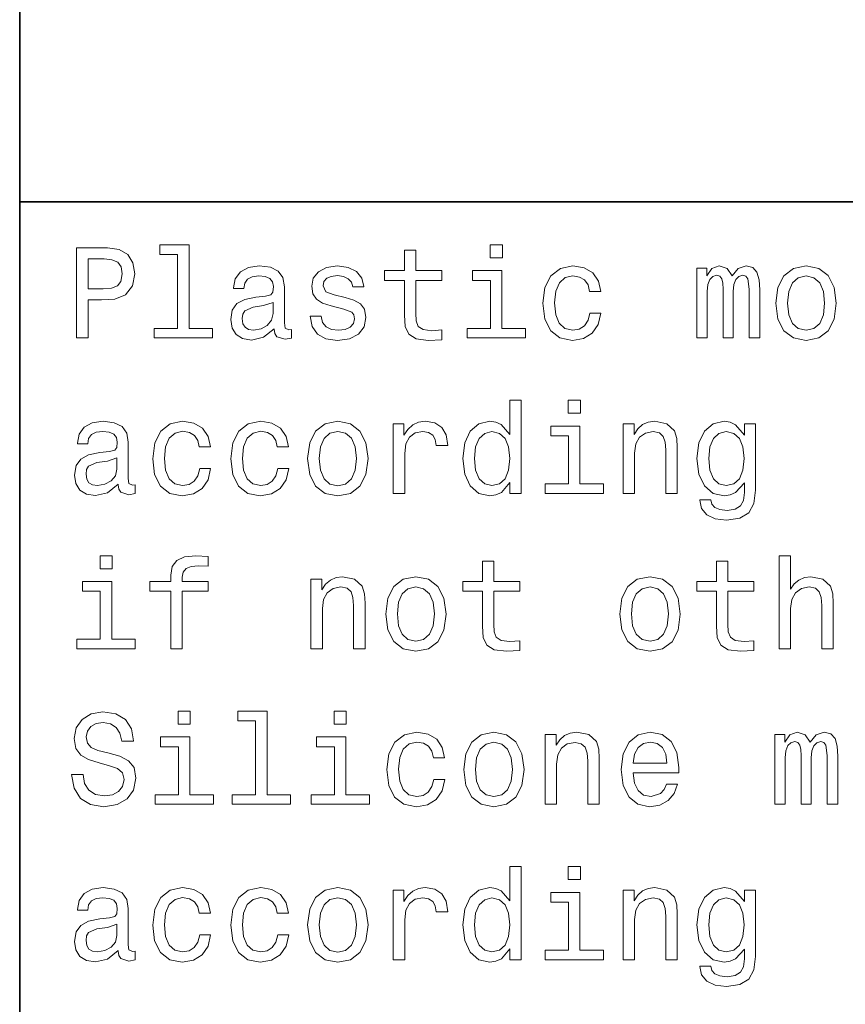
# Model space of a CAD drawing. Extents: x 0 to 420, y 0 to 297.
# Tile 15 of 32: x 220 to 238, y 27 to 49. Entities that reach past the tile are written whole.
import ezdxf

# ---------------------------------------------------------------- set-up
doc = ezdxf.new("R2010")
doc.units = 0

msp = doc.modelspace()

# ---------------------------------------------------------------- linework, layer by layer
at = {"color": 7, "lineweight": 35}
for p, q in [((220, 10), (220, 70)), ((220, 45), (410, 45))]:
    msp.add_line(p, q, dxfattribs=at)
at = {"color": 7, "lineweight": 13}
for points in [[(223.510086, 43.830692), (223.510086, 42.188042), (222.98848, 42.188042), (222.98848, 41.974785), (224.282425, 41.974785), (224.282425, 42.188042), (223.763687, 42.188042), (223.763687, 44.043949), (223.112396, 44.043949), (223.112396, 43.830692)], [(230.729111, 44.043949), (230.46109, 44.043949), (230.46109, 43.755764), (230.729111, 43.755764)], [(221.259369, 41.974785), (221.52449, 41.974785), (221.52449, 42.819164), (221.818451, 42.819164), (222.11528, 42.833576), (222.351578, 42.934441), (222.504318, 43.130405), (222.556198, 43.398415), (222.515854, 43.646255), (222.400574, 43.827812), (222.210373, 43.937321), (221.951004, 43.974785), (221.259369, 43.974785)], [(228.55043, 43.254322), (228.55043, 42.479107), (228.567719, 42.228386), (228.648422, 42.055477), (228.809799, 41.954613), (229.083572, 41.920029), (229.383286, 41.934441), (229.383286, 42.153458), (229.164261, 42.136169), (228.965424, 42.159222), (228.858795, 42.23127), (228.812683, 42.352306), (228.804031, 42.522335), (228.804031, 43.254322), (229.383286, 43.254322), (229.383286, 43.470463), (228.804031, 43.470463), (228.804031, 43.922913), (228.55043, 43.922913), (228.55043, 43.470463), (228.112396, 43.470463), (228.112396, 43.254322)], [(221.878967, 43.729828), (222.05188, 43.712536), (222.17868, 43.657784), (222.253601, 43.556919), (222.279541, 43.398415), (222.250717, 43.23127), (222.172913, 43.130405), (222.040344, 43.078529), (221.858795, 43.064121), (221.52449, 43.064121), (221.52449, 43.729828)], [(225.659943, 42.176514), (225.659943, 42.16787), (225.674347, 42.069885), (225.717575, 42.000721), (225.899139, 41.945965), (226.040344, 41.969021), (226.040344, 42.164986), (225.979828, 42.156342), (225.899139, 42.193806), (225.88472, 42.309078), (225.88472, 43.110233), (225.850143, 43.314842), (225.749283, 43.458935), (225.573486, 43.545391), (225.325653, 43.577091), (225.083572, 43.542507), (224.904892, 43.444527), (224.792511, 43.291786), (224.755051, 43.090057), (224.755051, 43.072769), (224.982712, 43.072769), (225.002884, 43.193806), (225.066284, 43.280262), (225.170029, 43.332134), (225.317001, 43.352306), (225.458206, 43.337898), (225.559082, 43.29467), (225.619598, 43.219742), (225.639771, 43.115993), (225.628235, 42.994957), (225.582138, 42.934441), (225.466858, 42.905621), (225.250717, 42.882565), (225.002884, 42.830692), (224.827087, 42.738472), (224.723343, 42.594383), (224.69165, 42.381126), (224.720459, 42.190922), (224.809799, 42.049713), (224.953888, 41.960377), (225.15274, 41.928677), (225.420746, 41.989193)], [(227.233429, 42.876801), (226.98848, 42.934441), (226.806915, 43.000721), (226.746399, 43.136169), (226.763687, 43.23127), (226.824203, 43.300434), (226.922195, 43.343662), (227.0634, 43.36095), (227.198853, 43.343662), (227.305481, 43.291786), (227.374634, 43.213978), (227.403458, 43.110233), (227.651291, 43.110233), (227.651291, 43.115993), (227.608063, 43.303314), (227.489914, 43.450291), (227.305481, 43.542507), (227.0634, 43.577091), (226.818451, 43.542507), (226.639771, 43.447407), (226.527374, 43.306198), (226.492798, 43.127522), (226.518738, 42.954613), (226.599426, 42.833576), (226.731995, 42.74712), (226.925079, 42.6866), (227.207489, 42.617435), (227.380402, 42.545391), (227.426514, 42.487755), (227.443802, 42.401299), (227.417862, 42.29467), (227.348709, 42.213978), (227.236313, 42.162106), (227.086456, 42.144814), (226.927948, 42.162106), (226.812683, 42.222622), (226.734863, 42.320606), (226.703171, 42.456055), (226.458206, 42.456055), (226.498566, 42.225506), (226.616714, 42.058357), (226.804031, 41.957493), (227.0634, 41.920029), (227.33429, 41.957493), (227.533142, 42.058357), (227.654175, 42.219742), (227.697403, 42.430115), (227.66571, 42.611671), (227.57637, 42.735592), (227.429398, 42.816284)], [(232.66571, 43.009369), (232.916428, 43.009369), (232.864548, 43.239914), (232.740631, 43.421471), (232.547546, 43.533863), (232.296829, 43.577091), (232.020172, 43.519455), (231.809799, 43.35807), (231.677231, 43.095821), (231.631119, 42.744236), (231.674347, 42.395535), (231.804031, 42.136169), (232.008652, 41.974785), (232.288177, 41.920029), (232.536026, 41.963257), (232.729111, 42.084293), (232.861664, 42.274498), (232.919312, 42.528099), (232.677231, 42.528099), (232.634003, 42.366714), (232.553314, 42.245678), (232.438034, 42.17075), (232.296829, 42.147694), (232.121033, 42.185158), (231.994232, 42.300434), (231.916428, 42.487755), (231.890488, 42.752884), (231.916428, 43.012249), (231.997116, 43.19957), (232.126801, 43.314842), (232.296829, 43.355186), (232.446686, 43.32925), (232.559082, 43.26297), (232.634003, 43.153458)], [(235.048996, 41.974785), (235.282425, 41.974785), (235.282425, 43.009369), (235.296829, 43.164986), (235.340057, 43.277378), (235.406342, 43.343662), (235.492798, 43.369598), (235.561951, 43.346542), (235.608063, 43.288906), (235.631119, 43.190922), (235.639771, 43.061241), (235.639771, 41.974785), (235.858795, 41.974785), (235.858795, 43.009369), (235.873199, 43.162106), (235.916428, 43.274498), (235.985596, 43.343662), (236.072052, 43.369598), (236.141205, 43.346542), (236.187317, 43.288906), (236.216141, 43.061241), (236.216141, 41.974785), (236.44957, 41.974785), (236.44957, 43.043949), (236.43515, 43.26585), (236.389053, 43.435879), (236.296829, 43.539627), (236.146973, 43.577091), (235.971176, 43.519455), (235.835739, 43.352306), (235.729111, 43.516571), (235.55043, 43.577091), (235.386169, 43.519455), (235.273773, 43.35807), (235.273773, 43.522335), (235.048996, 43.522335)], [(236.809799, 42.74712), (236.855911, 42.395535), (236.988464, 42.136169), (237.198853, 41.974785), (237.481262, 41.920029), (237.760803, 41.974785), (237.971176, 42.133286), (238.103745, 42.392651), (238.15274, 42.74712), (238.103745, 43.098705), (237.971176, 43.36095), (237.760803, 43.519455), (237.481262, 43.577091), (237.198853, 43.519455), (236.988464, 43.35807), (236.855911, 43.098705)], [(230.720459, 42.188042), (230.720459, 43.470463), (230.069168, 43.470463), (230.069168, 43.254322), (230.466858, 43.254322), (230.466858, 42.188042), (229.94812, 42.188042), (229.94812, 41.974785), (231.244965, 41.974785), (231.244965, 42.188042)], [(237.069168, 42.75), (237.095093, 43.009369), (237.175797, 43.196686), (237.305481, 43.311962), (237.481262, 43.352306), (237.654175, 43.311962), (237.783859, 43.19957), (237.864548, 43.009369), (237.893372, 42.75), (237.864548, 42.487755), (237.783859, 42.29755), (237.654175, 42.182278), (237.481262, 42.144814), (237.305481, 42.182278), (237.175797, 42.29755), (237.095093, 42.487755)], [(225.631119, 42.516571), (225.596542, 42.366714), (225.504318, 42.251442), (225.365997, 42.176514), (225.195969, 42.150578), (225.086456, 42.164986), (225.008652, 42.211098), (224.959656, 42.291786), (224.945251, 42.404179), (224.956772, 42.505043), (225.002884, 42.577091), (225.187317, 42.657784), (225.420746, 42.692364), (225.631119, 42.761528)], [(230.896255, 38.758648), (230.896255, 38.519455), (231.149857, 38.519455), (231.149857, 40.588619), (230.899139, 40.588619), (230.899139, 39.830692), (230.706055, 40.049713), (230.587891, 40.101589), (230.452454, 40.121761), (230.207489, 40.064125), (230.017288, 39.90274), (229.893372, 39.643375), (229.850143, 39.29467), (229.893372, 38.945969), (230.017288, 38.68372), (230.207489, 38.519455), (230.452454, 38.464699), (230.587891, 38.484875), (230.708939, 38.536747)], [(232.463974, 40.588619), (232.195969, 40.588619), (232.195969, 40.300434), (232.463974, 40.300434)], [(222.190201, 38.721184), (222.190201, 38.71254), (222.204605, 38.614555), (222.247833, 38.545391), (222.429398, 38.490635), (222.570602, 38.513691), (222.570602, 38.709656), (222.510086, 38.701012), (222.429398, 38.738476), (222.414978, 38.853748), (222.414978, 39.654903), (222.380402, 39.859512), (222.279541, 40.003605), (222.103745, 40.090061), (221.855911, 40.121761), (221.613831, 40.087177), (221.435165, 39.989197), (221.322769, 39.836456), (221.285309, 39.634727), (221.285309, 39.617439), (221.51297, 39.617439), (221.533142, 39.738476), (221.596542, 39.824932), (221.700287, 39.876804), (221.84726, 39.896976), (221.98848, 39.882568), (222.08934, 39.83934), (222.149857, 39.764412), (222.170029, 39.660664), (222.158508, 39.539627), (222.112396, 39.479111), (221.997116, 39.450291), (221.780975, 39.427235), (221.533142, 39.375362), (221.357346, 39.283142), (221.253601, 39.139053), (221.221909, 38.925797), (221.250717, 38.735592), (221.340057, 38.594383), (221.484146, 38.505047), (221.682999, 38.473347), (221.951004, 38.533863)], [(223.991348, 39.554039), (224.242081, 39.554039), (224.190201, 39.784584), (224.066284, 39.966141), (223.873199, 40.078533), (223.622482, 40.121761), (223.345825, 40.064125), (223.135452, 39.90274), (223.002884, 39.640491), (222.956772, 39.288906), (223, 38.940205), (223.129684, 38.68084), (223.33429, 38.519455), (223.613831, 38.464699), (223.861664, 38.507927), (224.054749, 38.628963), (224.187317, 38.819168), (224.244949, 39.072769), (224.002884, 39.072769), (223.959656, 38.911385), (223.878967, 38.790348), (223.763687, 38.71542), (223.622482, 38.692364), (223.446686, 38.729828), (223.319885, 38.845104), (223.242081, 39.032425), (223.216141, 39.297554), (223.242081, 39.556919), (223.322769, 39.74424), (223.452454, 39.859512), (223.622482, 39.899857), (223.772339, 39.87392), (223.88472, 39.80764), (223.959656, 39.698128)], [(225.726227, 39.554039), (225.976944, 39.554039), (225.925079, 39.784584), (225.801147, 39.966141), (225.608063, 40.078533), (225.357346, 40.121761), (225.080688, 40.064125), (224.870316, 39.90274), (224.737747, 39.640491), (224.69165, 39.288906), (224.734863, 38.940205), (224.864548, 38.68084), (225.069168, 38.519455), (225.348709, 38.464699), (225.596542, 38.507927), (225.789627, 38.628963), (225.922195, 38.819168), (225.979828, 39.072769), (225.737747, 39.072769), (225.694519, 38.911385), (225.613831, 38.790348), (225.498566, 38.71542), (225.357346, 38.692364), (225.181549, 38.729828), (225.054749, 38.845104), (224.976944, 39.032425), (224.951004, 39.297554), (224.976944, 39.556919), (225.057632, 39.74424), (225.187317, 39.859512), (225.357346, 39.899857), (225.507202, 39.87392), (225.619598, 39.80764), (225.694519, 39.698128)], [(226.400574, 39.29179), (226.446686, 38.940205), (226.579254, 38.68084), (226.789627, 38.519455), (227.072052, 38.464699), (227.351578, 38.519455), (227.561966, 38.677956), (227.694519, 38.937321), (227.743515, 39.29179), (227.694519, 39.643375), (227.561966, 39.905621), (227.351578, 40.064125), (227.072052, 40.121761), (226.789627, 40.064125), (226.579254, 39.90274), (226.446686, 39.643375)], [(228.305481, 38.519455), (228.559082, 38.519455), (228.559082, 39.404182), (228.585022, 39.617439), (228.662827, 39.770176), (228.789627, 39.862396), (228.959656, 39.894096), (229.086456, 39.87392), (229.181549, 39.816284), (229.239197, 39.718304), (229.259369, 39.585739), (229.515854, 39.585739), (229.481262, 39.819168), (229.386169, 39.986313), (229.227661, 40.087177), (229.01152, 40.121761), (228.864548, 40.098705), (228.737747, 40.041069), (228.625366, 39.943085), (228.536026, 39.81052), (228.536026, 40.067005), (228.305481, 40.067005)], [(233.414978, 38.519455), (233.668594, 38.519455), (233.668594, 39.412827), (233.694519, 39.617439), (233.778091, 39.767292), (233.907776, 39.859512), (234.080688, 39.894096), (234.219025, 39.865276), (234.305481, 39.787468), (234.348709, 39.657784), (234.363113, 39.484871), (234.363113, 38.519455), (234.616714, 38.519455), (234.616714, 39.536747), (234.605194, 39.741356), (234.553314, 39.911385), (234.383286, 40.067005), (234.118149, 40.121761), (233.971176, 40.101589), (233.84726, 40.046833), (233.740631, 39.954613), (233.657059, 39.830692), (233.657059, 40.067005), (233.414978, 40.067005)], [(236.354462, 38.588619), (236.354462, 40.067005), (236.112396, 40.067005), (236.112396, 39.816284), (235.913544, 40.043949), (235.792511, 40.101589), (235.657059, 40.121761), (235.412109, 40.064125), (235.221893, 39.90274), (235.097977, 39.643375), (235.054749, 39.29467), (235.097977, 38.943085), (235.221893, 38.68372), (235.412109, 38.519455), (235.657059, 38.464699), (235.795395, 38.484875), (235.91066, 38.536747), (236.112396, 38.755768), (236.112396, 38.536747), (236.08934, 38.363834), (236.02594, 38.239918), (235.904892, 38.16787), (235.723343, 38.141933), (235.564835, 38.159225), (235.452454, 38.202454), (235.386169, 38.277382), (235.365997, 38.378246), (235.121033, 38.378246), (235.121033, 38.366718), (235.158508, 38.182278), (235.273773, 38.043949), (235.458206, 37.954613), (235.708939, 37.922913), (236.008636, 37.966141), (236.207489, 38.087177), (236.319885, 38.297554)], [(226.659943, 39.29467), (226.685883, 39.554039), (226.766571, 39.741356), (226.896255, 39.856632), (227.072052, 39.896976), (227.244949, 39.856632), (227.374634, 39.74424), (227.455338, 39.554039), (227.484146, 39.29467), (227.455338, 39.032425), (227.374634, 38.84222), (227.244949, 38.726948), (227.072052, 38.689484), (226.896255, 38.726948), (226.766571, 38.84222), (226.685883, 39.032425)], [(230.495682, 39.894096), (230.662827, 39.853748), (230.789627, 39.741356), (230.864548, 39.554039), (230.893372, 39.29467), (230.864548, 39.032425), (230.789627, 38.845104), (230.662827, 38.729828), (230.495682, 38.692364), (230.337173, 38.729828), (230.216141, 38.845104), (230.135452, 39.035305), (230.109512, 39.29467), (230.135452, 39.551155), (230.216141, 39.738476), (230.337173, 39.853748)], [(232.455338, 38.732712), (232.455338, 40.015133), (231.804031, 40.015133), (231.804031, 39.798992), (232.201721, 39.798992), (232.201721, 38.732712), (231.682999, 38.732712), (231.682999, 38.519455), (232.979828, 38.519455), (232.979828, 38.732712)], [(235.317001, 39.29467), (235.342941, 39.551155), (235.420746, 39.741356), (235.541779, 39.853748), (235.703171, 39.894096), (235.873199, 39.853748), (236, 39.741356), (236.077805, 39.551155), (236.106628, 39.29467), (236.077805, 39.032425), (236, 38.845104), (235.873199, 38.729828), (235.703171, 38.692364), (235.541779, 38.729828), (235.420746, 38.845104), (235.342941, 39.035305)], [(222.161377, 39.061241), (222.126801, 38.911385), (222.034576, 38.796112), (221.896255, 38.721184), (221.726227, 38.695248), (221.616714, 38.709656), (221.53891, 38.755768), (221.489914, 38.836456), (221.47551, 38.948849), (221.48703, 39.049713), (221.533142, 39.121761), (221.717575, 39.202454), (221.951004, 39.237034), (222.161377, 39.306198)], [(222.054749, 37.133286), (221.786743, 37.133286), (221.786743, 36.8451), (222.054749, 36.8451)], [(223.357346, 36.343658), (223.357346, 35.064121), (223.610947, 35.064121), (223.610947, 36.343658), (224.187317, 36.343658), (224.187317, 36.559799), (223.610947, 36.559799), (223.610947, 36.6549), (223.631119, 36.770172), (223.697403, 36.847984), (223.809799, 36.894093), (223.971176, 36.911385), (224.187317, 36.899857), (224.187317, 37.118877), (223.913544, 37.133286), (223.66571, 37.107349), (223.492798, 37.029541), (223.389053, 36.894093), (223.357346, 36.701008), (223.357346, 36.559799), (222.893372, 36.559799), (222.893372, 36.343658)], [(230.285309, 36.343658), (230.285309, 35.568443), (230.302597, 35.317722), (230.383286, 35.144814), (230.544662, 35.043949), (230.818451, 35.009365), (231.118149, 35.023777), (231.118149, 35.242794), (230.899139, 35.225506), (230.700287, 35.248558), (230.593658, 35.320606), (230.547546, 35.441643), (230.53891, 35.611671), (230.53891, 36.343658), (231.118149, 36.343658), (231.118149, 36.559799), (230.53891, 36.559799), (230.53891, 37.012249), (230.285309, 37.012249), (230.285309, 36.559799), (229.84726, 36.559799), (229.84726, 36.343658)], [(235.489914, 36.343658), (235.489914, 35.568443), (235.507202, 35.317722), (235.587891, 35.144814), (235.749283, 35.043949), (236.023056, 35.009365), (236.322769, 35.023777), (236.322769, 35.242794), (236.103745, 35.225506), (235.904892, 35.248558), (235.798264, 35.320606), (235.752167, 35.441643), (235.743515, 35.611671), (235.743515, 36.343658), (236.322769, 36.343658), (236.322769, 36.559799), (235.743515, 36.559799), (235.743515, 37.012249), (235.489914, 37.012249), (235.489914, 36.559799), (235.05188, 36.559799), (235.05188, 36.343658)], [(236.88472, 35.064121), (237.138321, 35.064121), (237.138321, 35.957493), (237.164261, 36.162106), (237.247833, 36.311958), (237.377518, 36.404179), (237.55043, 36.438763), (237.688751, 36.409943), (237.775208, 36.332134), (237.818451, 36.20245), (237.832855, 36.029541), (237.832855, 35.064121), (238.086456, 35.064121), (238.086456, 36.081413), (238.074921, 36.286022), (238.023056, 36.456051), (237.853027, 36.611671), (237.587891, 36.666428), (237.443802, 36.646255), (237.319885, 36.591499), (237.216141, 36.505043), (237.138321, 36.386887), (237.138321, 37.133286), (236.88472, 37.133286)], [(222.046112, 35.277378), (222.046112, 36.559799), (221.394806, 36.559799), (221.394806, 36.343658), (221.792511, 36.343658), (221.792511, 35.277378), (221.273773, 35.277378), (221.273773, 35.064121), (222.570602, 35.064121), (222.570602, 35.277378)], [(226.47551, 35.064121), (226.729111, 35.064121), (226.729111, 35.957493), (226.755035, 36.162106), (226.838623, 36.311958), (226.968292, 36.404179), (227.141205, 36.438763), (227.279541, 36.409943), (227.365997, 36.332134), (227.409225, 36.20245), (227.42363, 36.029541), (227.42363, 35.064121), (227.677231, 35.064121), (227.677231, 36.081413), (227.66571, 36.286022), (227.613831, 36.456051), (227.443802, 36.611671), (227.17868, 36.666428), (227.031708, 36.646255), (226.907776, 36.591499), (226.801147, 36.499279), (226.717575, 36.375359), (226.717575, 36.611671), (226.47551, 36.611671)], [(228.135452, 35.836456), (228.181549, 35.484871), (228.314117, 35.225506), (228.52449, 35.064121), (228.806915, 35.009365), (229.086456, 35.064121), (229.296829, 35.222622), (229.429398, 35.481987), (229.478394, 35.836456), (229.429398, 36.188042), (229.296829, 36.450287), (229.086456, 36.608791), (228.806915, 36.666428), (228.52449, 36.608791), (228.314117, 36.447407), (228.181549, 36.188042)], [(233.340057, 35.836456), (233.386169, 35.484871), (233.518738, 35.225506), (233.729111, 35.064121), (234.01152, 35.009365), (234.291061, 35.064121), (234.501434, 35.222622), (234.634003, 35.481987), (234.682999, 35.836456), (234.634003, 36.188042), (234.501434, 36.450287), (234.291061, 36.608791), (234.01152, 36.666428), (233.729111, 36.608791), (233.518738, 36.447407), (233.386169, 36.188042)], [(228.394806, 35.839336), (228.420746, 36.098701), (228.501434, 36.286022), (228.631119, 36.401299), (228.806915, 36.441643), (228.979828, 36.401299), (229.109512, 36.288906), (229.190201, 36.098701), (229.219025, 35.839336), (229.190201, 35.577091), (229.109512, 35.386887), (228.979828, 35.271614), (228.806915, 35.23415), (228.631119, 35.271614), (228.501434, 35.386887), (228.420746, 35.577091)], [(233.599426, 35.839336), (233.625366, 36.098701), (233.706055, 36.286022), (233.835739, 36.401299), (234.01152, 36.441643), (234.184433, 36.401299), (234.314117, 36.288906), (234.394806, 36.098701), (234.42363, 35.839336), (234.394806, 35.577091), (234.314117, 35.386887), (234.184433, 35.271614), (234.01152, 35.23415), (233.835739, 35.271614), (233.706055, 35.386887), (233.625366, 35.577091)], [(221.412109, 32.268734), (221.149857, 32.268734), (221.207489, 31.963259), (221.351578, 31.738474), (221.573486, 31.603027), (221.873199, 31.554037), (222.170029, 31.600145), (222.391937, 31.726948), (222.533142, 31.925795), (222.585022, 32.188042), (222.541794, 32.424355), (222.420746, 32.577091), (222.224777, 32.677956), (221.96254, 32.752884), (221.737747, 32.80764), (221.590775, 32.87104), (221.507202, 32.963257), (221.481262, 33.107349), (221.507202, 33.237034), (221.582138, 33.335014), (221.697403, 33.401299), (221.855911, 33.424355), (222.017288, 33.395535), (222.144089, 33.317726), (222.227661, 33.188042), (222.268005, 33.012249), (222.530258, 33.012249), (222.530258, 33.018013), (222.484146, 33.288906), (222.348709, 33.490635), (222.135452, 33.617435), (221.84726, 33.660664), (221.587891, 33.617435), (221.386169, 33.496399), (221.256485, 33.309078), (221.210373, 33.067005), (221.247833, 32.850864), (221.357346, 32.703892), (221.530258, 32.605911), (221.766571, 32.530983), (222, 32.464699), (222.175797, 32.401299), (222.282425, 32.309078), (222.319885, 32.159225), (222.285309, 32.006485), (222.195969, 31.891212), (222.060516, 31.819166), (221.88472, 31.796112), (221.688766, 31.827812), (221.53891, 31.920031), (221.443802, 32.069885)], [(223.789627, 33.677956), (223.521606, 33.677956), (223.521606, 33.389771), (223.789627, 33.389771)], [(225.244965, 33.464699), (225.244965, 31.822048), (224.723343, 31.822048), (224.723343, 31.608791), (226.017288, 31.608791), (226.017288, 31.822048), (225.498566, 31.822048), (225.498566, 33.677956), (224.84726, 33.677956), (224.84726, 33.464699)], [(227.259369, 33.677956), (226.991348, 33.677956), (226.991348, 33.389771), (227.259369, 33.389771)], [(223.780975, 31.822048), (223.780975, 33.104469), (223.129684, 33.104469), (223.129684, 32.888329), (223.527374, 32.888329), (223.527374, 31.822048), (223.008652, 31.822048), (223.008652, 31.608791), (224.305481, 31.608791), (224.305481, 31.822048)], [(227.250717, 31.822048), (227.250717, 33.104469), (226.599426, 33.104469), (226.599426, 32.888329), (226.997116, 32.888329), (226.997116, 31.822048), (226.478394, 31.822048), (226.478394, 31.608791), (227.775223, 31.608791), (227.775223, 31.822048)], [(229.195969, 32.643372), (229.446686, 32.643372), (229.394806, 32.87392), (229.270889, 33.055477), (229.077805, 33.16787), (228.827087, 33.211098), (228.55043, 33.153461), (228.340057, 32.992077), (228.207489, 32.729828), (228.161377, 32.378242), (228.204605, 32.029541), (228.33429, 31.770174), (228.53891, 31.608791), (228.818451, 31.554037), (229.066284, 31.597263), (229.259369, 31.718302), (229.391937, 31.908503), (229.44957, 32.162106), (229.207489, 32.162106), (229.164261, 32.000721), (229.083572, 31.879684), (228.968292, 31.804756), (228.827087, 31.781702), (228.651291, 31.819166), (228.52449, 31.934441), (228.446686, 32.121761), (228.420746, 32.38689), (228.446686, 32.646255), (228.527374, 32.833576), (228.657059, 32.948849), (228.827087, 32.989193), (228.976944, 32.963257), (229.08934, 32.896976), (229.164261, 32.787464)], [(229.870316, 32.381126), (229.916428, 32.029541), (230.048996, 31.770174), (230.259369, 31.608791), (230.541794, 31.554037), (230.82132, 31.608791), (231.031708, 31.767292), (231.164261, 32.026657), (231.213257, 32.381126), (231.164261, 32.732712), (231.031708, 32.994957), (230.82132, 33.153461), (230.541794, 33.211098), (230.259369, 33.153461), (230.048996, 32.992077), (229.916428, 32.732712)], [(231.680115, 31.608791), (231.933716, 31.608791), (231.933716, 32.502163), (231.959656, 32.706776), (232.043228, 32.856628), (232.172913, 32.948849), (232.345825, 32.983433), (232.484146, 32.954613), (232.570602, 32.876804), (232.613831, 32.74712), (232.628235, 32.574211), (232.628235, 31.608791), (232.881836, 31.608791), (232.881836, 32.626083), (232.870316, 32.830692), (232.818451, 33.000721), (232.648407, 33.156342), (232.383286, 33.211098), (232.236313, 33.190926), (232.112396, 33.136169), (232.005768, 33.043949), (231.922195, 32.920029), (231.922195, 33.156342), (231.680115, 33.156342)], [(233.636887, 32.309078), (234.651291, 32.309078), (234.654175, 32.427235), (234.608063, 32.758648), (234.481262, 33.006485), (234.279541, 33.156342), (234.01152, 33.211098), (233.749283, 33.153461), (233.547546, 32.992077), (233.417862, 32.729828), (233.371765, 32.384007), (233.414978, 32.029541), (233.544662, 31.770174), (233.743515, 31.608791), (234.002884, 31.554037), (234.227661, 31.591501), (234.412109, 31.689484), (234.547546, 31.845102), (234.625366, 32.052597), (234.374634, 32.052597), (234.322769, 31.937321), (234.247833, 31.850866), (234.034576, 31.781702), (233.870316, 31.813402), (233.746399, 31.914267), (233.66571, 32.078533), (233.636887, 32.300434)], [(236.783859, 31.608791), (237.017288, 31.608791), (237.017288, 32.643372), (237.031693, 32.798992), (237.074921, 32.911385), (237.141205, 32.977669), (237.227661, 33.003605), (237.296829, 32.980549), (237.342941, 32.922913), (237.365997, 32.824928), (237.374634, 32.695248), (237.374634, 31.608791), (237.593658, 31.608791), (237.593658, 32.643372), (237.608063, 32.796112), (237.651291, 32.908504), (237.720459, 32.977669), (237.806915, 33.003605), (237.876083, 32.980549), (237.922195, 32.922913), (237.951004, 32.695248), (237.951004, 31.608791), (238.184433, 31.608791), (238.184433, 32.677956), (238.170029, 32.899857), (238.123917, 33.069885), (238.031693, 33.173634), (237.881836, 33.211098), (237.706055, 33.153461), (237.570602, 32.986313), (237.463974, 33.150578), (237.285309, 33.211098), (237.121033, 33.153461), (237.008636, 32.992077), (237.008636, 33.156342), (236.783859, 33.156342)], [(230.129684, 32.384007), (230.155624, 32.643372), (230.236313, 32.830692), (230.365997, 32.945969), (230.541794, 32.986313), (230.714691, 32.945969), (230.844376, 32.833576), (230.925079, 32.643372), (230.953888, 32.384007), (230.925079, 32.121761), (230.844376, 31.931559), (230.714691, 31.816284), (230.541794, 31.77882), (230.365997, 31.816284), (230.236313, 31.931559), (230.155624, 32.121761)], [(233.636887, 32.522335), (233.668594, 32.721184), (233.746399, 32.868156), (233.864548, 32.957493), (234.020172, 32.989193), (234.172913, 32.957493), (234.291061, 32.868156), (234.363113, 32.721184), (234.389053, 32.522335)], [(230.896255, 28.392653), (230.896255, 28.15346), (231.149857, 28.15346), (231.149857, 30.222624), (230.899139, 30.222624), (230.899139, 29.464699), (230.706055, 29.68372), (230.587891, 29.735592), (230.452454, 29.755764), (230.207489, 29.698128), (230.017288, 29.536745), (229.893372, 29.277378), (229.850143, 28.928677), (229.893372, 28.579973), (230.017288, 28.317724), (230.207489, 28.15346), (230.452454, 28.098705), (230.587891, 28.118877), (230.708939, 28.17075)], [(232.463974, 30.222624), (232.195969, 30.222624), (232.195969, 29.934439), (232.463974, 29.934439)], [(222.190201, 28.355188), (222.190201, 28.346542), (222.204605, 28.24856), (222.247833, 28.179396), (222.429398, 28.124641), (222.570602, 28.147696), (222.570602, 28.34366), (222.510086, 28.335016), (222.429398, 28.37248), (222.414978, 28.487753), (222.414978, 29.288906), (222.380402, 29.493517), (222.279541, 29.637609), (222.103745, 29.724064), (221.855911, 29.755764), (221.613831, 29.721184), (221.435165, 29.623199), (221.322769, 29.470463), (221.285309, 29.268734), (221.285309, 29.251442), (221.51297, 29.251442), (221.533142, 29.37248), (221.596542, 29.458935), (221.700287, 29.510809), (221.84726, 29.530981), (221.98848, 29.516571), (222.08934, 29.473345), (222.149857, 29.398417), (222.170029, 29.29467), (222.158508, 29.173632), (222.112396, 29.113113), (221.997116, 29.084295), (221.780975, 29.061241), (221.533142, 29.009367), (221.357346, 28.917149), (221.253601, 28.773056), (221.221909, 28.559799), (221.250717, 28.369598), (221.340057, 28.228388), (221.484146, 28.13905), (221.682999, 28.107349), (221.951004, 28.16787)], [(223.991348, 29.188042), (224.242081, 29.188042), (224.190201, 29.418589), (224.066284, 29.600145), (223.873199, 29.712538), (223.622482, 29.755764), (223.345825, 29.698128), (223.135452, 29.536745), (223.002884, 29.274498), (222.956772, 28.922913), (223, 28.574209), (223.129684, 28.314842), (223.33429, 28.15346), (223.613831, 28.098705), (223.861664, 28.141932), (224.054749, 28.26297), (224.187317, 28.453171), (224.244949, 28.706774), (224.002884, 28.706774), (223.959656, 28.545391), (223.878967, 28.424353), (223.763687, 28.349424), (223.622482, 28.32637), (223.446686, 28.363834), (223.319885, 28.479109), (223.242081, 28.666428), (223.216141, 28.931557), (223.242081, 29.190924), (223.322769, 29.378242), (223.452454, 29.493517), (223.622482, 29.533863), (223.772339, 29.507927), (223.88472, 29.441645), (223.959656, 29.332134)], [(225.726227, 29.188042), (225.976944, 29.188042), (225.925079, 29.418589), (225.801147, 29.600145), (225.608063, 29.712538), (225.357346, 29.755764), (225.080688, 29.698128), (224.870316, 29.536745), (224.737747, 29.274498), (224.69165, 28.922913), (224.734863, 28.574209), (224.864548, 28.314842), (225.069168, 28.15346), (225.348709, 28.098705), (225.596542, 28.141932), (225.789627, 28.26297), (225.922195, 28.453171), (225.979828, 28.706774), (225.737747, 28.706774), (225.694519, 28.545391), (225.613831, 28.424353), (225.498566, 28.349424), (225.357346, 28.32637), (225.181549, 28.363834), (225.054749, 28.479109), (224.976944, 28.666428), (224.951004, 28.931557), (224.976944, 29.190924), (225.057632, 29.378242), (225.187317, 29.493517), (225.357346, 29.533863), (225.507202, 29.507927), (225.619598, 29.441645), (225.694519, 29.332134)], [(226.400574, 28.925795), (226.446686, 28.574209), (226.579254, 28.314842), (226.789627, 28.15346), (227.072052, 28.098705), (227.351578, 28.15346), (227.561966, 28.31196), (227.694519, 28.571327), (227.743515, 28.925795), (227.694519, 29.277378), (227.561966, 29.539627), (227.351578, 29.698128), (227.072052, 29.755764), (226.789627, 29.698128), (226.579254, 29.536745), (226.446686, 29.277378)], [(228.305481, 28.15346), (228.559082, 28.15346), (228.559082, 29.038185), (228.585022, 29.251442), (228.662827, 29.404181), (228.789627, 29.496399), (228.959656, 29.528099), (229.086456, 29.507927), (229.181549, 29.450289), (229.239197, 29.352306), (229.259369, 29.219742), (229.515854, 29.219742), (229.481262, 29.453171), (229.386169, 29.620317), (229.227661, 29.721184), (229.01152, 29.755764), (228.864548, 29.73271), (228.737747, 29.675074), (228.625366, 29.577091), (228.536026, 29.444527), (228.536026, 29.70101), (228.305481, 29.70101)], [(232.455338, 28.366716), (232.455338, 29.649137), (231.804031, 29.649137), (231.804031, 29.432999), (232.201721, 29.432999), (232.201721, 28.366716), (231.682999, 28.366716), (231.682999, 28.15346), (232.979828, 28.15346), (232.979828, 28.366716)], [(233.414978, 28.15346), (233.668594, 28.15346), (233.668594, 29.046831), (233.694519, 29.251442), (233.778091, 29.401299), (233.907776, 29.493517), (234.080688, 29.528099), (234.219025, 29.499281), (234.305481, 29.421471), (234.348709, 29.291788), (234.363113, 29.118877), (234.363113, 28.15346), (234.616714, 28.15346), (234.616714, 29.17075), (234.605194, 29.375362), (234.553314, 29.545391), (234.383286, 29.70101), (234.118149, 29.755764), (233.971176, 29.735592), (233.84726, 29.680838), (233.740631, 29.588617), (233.657059, 29.464699), (233.657059, 29.70101), (233.414978, 29.70101)], [(236.354462, 28.222624), (236.354462, 29.70101), (236.112396, 29.70101), (236.112396, 29.450289), (235.913544, 29.677956), (235.792511, 29.735592), (235.657059, 29.755764), (235.412109, 29.698128), (235.221893, 29.536745), (235.097977, 29.277378), (235.054749, 28.928677), (235.097977, 28.577091), (235.221893, 28.317724), (235.412109, 28.15346), (235.657059, 28.098705), (235.795395, 28.118877), (235.91066, 28.17075), (236.112396, 28.389771), (236.112396, 28.17075), (236.08934, 27.997841), (236.02594, 27.87392), (235.904892, 27.801874), (235.723343, 27.775938), (235.564835, 27.793228), (235.452454, 27.836456), (235.386169, 27.911385), (235.365997, 28.012249), (235.121033, 28.012249), (235.121033, 28.000721), (235.158508, 27.816284), (235.273773, 27.677956), (235.458206, 27.588617), (235.708939, 27.556917), (236.008636, 27.600145), (236.207489, 27.721184), (236.319885, 27.931557)], [(226.659943, 28.928677), (226.685883, 29.188042), (226.766571, 29.375362), (226.896255, 29.490635), (227.072052, 29.530981), (227.244949, 29.490635), (227.374634, 29.378242), (227.455338, 29.188042), (227.484146, 28.928677), (227.455338, 28.666428), (227.374634, 28.476227), (227.244949, 28.360952), (227.072052, 28.323488), (226.896255, 28.360952), (226.766571, 28.476227), (226.685883, 28.666428)], [(230.495682, 29.528099), (230.662827, 29.487753), (230.789627, 29.375362), (230.864548, 29.188042), (230.893372, 28.928677), (230.864548, 28.666428), (230.789627, 28.479109), (230.662827, 28.363834), (230.495682, 28.32637), (230.337173, 28.363834), (230.216141, 28.479109), (230.135452, 28.66931), (230.109512, 28.928677), (230.135452, 29.18516), (230.216141, 29.37248), (230.337173, 29.487753)], [(235.317001, 28.928677), (235.342941, 29.18516), (235.420746, 29.375362), (235.541779, 29.487753), (235.703171, 29.528099), (235.873199, 29.487753), (236, 29.375362), (236.077805, 29.18516), (236.106628, 28.928677), (236.077805, 28.666428), (236, 28.479109), (235.873199, 28.363834), (235.703171, 28.32637), (235.541779, 28.363834), (235.420746, 28.479109), (235.342941, 28.66931)], [(222.161377, 28.695246), (222.126801, 28.545391), (222.034576, 28.430117), (221.896255, 28.355188), (221.726227, 28.329252), (221.616714, 28.34366), (221.53891, 28.389771), (221.489914, 28.470463), (221.47551, 28.582855), (221.48703, 28.68372), (221.533142, 28.755766), (221.717575, 28.836456), (221.951004, 28.871038), (222.161377, 28.940203)]]:
    msp.add_lwpolyline(points, close=True, dxfattribs=at)

doc.saveas('drawing.dxf')
